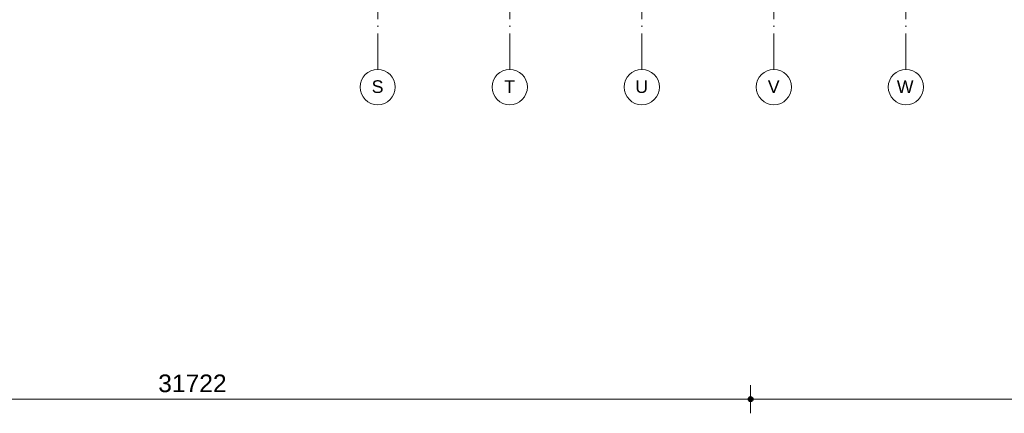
# Model space of a CAD drawing. Header units: millimetres. Extents: x 1557 to 319405, y -11609 to 73584.
# Tile 63 of 103: x 255428 to 283389, y -11609 to -445. Entities that reach past the tile are written whole.
import ezdxf

# ---------------------------------------------------------------- set-up
doc = ezdxf.new("R2010")
doc.units = ezdxf.units.MM
doc.linetypes.add('RR_Level', pattern=[800, 400, -200, 0, -200])
for name, color, linetype, lineweight in [('A-____-____-DIMS', 211, 'Continuous', 9), ('A-____-____-DIMS-200', 211, 'Continuous', 9), ('S-GRID-____-IDEN', 1, 'Continuous', 13), ('S-GRID-____-OTLN', 1, 'Continuous', 9)]:
    doc.layers.add(name, color=color, linetype=linetype, lineweight=lineweight)
doc.styles.add('Arial', font='arial.ttf', dxfattribs={"height": 360})
doc.styles.add('Arial_5', font='arial.ttf', dxfattribs={"height": 500})
doc.dimstyles.new('2_5mm_totaalmaatvoering', dxfattribs={"dimscale": 304.8, "dimtxt": 1.673654, "dimasz": 1.83727, "dimexe": 1.312336, "dimexo": 0.0625, "dimgap": 0.164042, "dimtad": 1, "dimdec": 0, "dimlfac": 304.8, "dimzin": 0, "dimdsep": 46, "dimtxsty": 'Arial_5', "dimblk1": 'DOTSMALL', "dimblk2": 'DOTSMALL', "dimsah": 1, "dimcen": 0.09, "dimdle": 1.64042, "dimazin": 0, "dimtfac": 1, "dimtdec": 4, "dimtix": 1, "dimtmove": 0, "dimatfit": 3, "dimfxl": 0.004306, "dimfxlon": 1, "dimtvp": 1, "dimtfill": 1, "dimtolj": 1, "dimtzin": 0, "dimlwd": 13, "dimlwe": 13, "dimarcsym": 2})

# ---------------------------------------------------------------- blocks, each defined once
blk = doc.blocks.new('Grid - r_2_5mm-300571-plot_V0 Copy 1')
at = {"layer": 'S-GRID-____-IDEN'}
blk.add_circle((0, 0), 2.5, dxfattribs=at)
blk = doc.blocks.new('DIMBLOCK89-plot_V0 Copy 1')
at = {"layer": 'A-____-____-DIMS-200', "lineweight": 25}
h = blk.add_hatch(color=256, dxfattribs=at)
edge = h.paths.add_edge_path()
edge.add_arc((244463, -11209), 70, 0, 360)
h = blk.add_hatch(color=256, dxfattribs=at)
edge = h.paths.add_edge_path()
edge.add_arc((276185, -11209), 70, 0, 360)
at = {"layer": 'A-____-____-DIMS-200', "lineweight": 13}
for p, q in [((244463, -10809), (244463, -11609)), ((244463, -11209), (244463, -10809)), ((276185, -10809), (276185, -11609)), ((276185, -11209), (276185, -10809)), ((244463, -11209), (276185, -11209))]:
    blk.add_line(p, q, dxfattribs=at)
at = {"layer": 'A-____-____-DIMS-200', "lineweight": 25}
for centre in [(244463, -11209), (276185, -11209)]:
    blk.add_circle(centre, 70, dxfattribs=at)
at = {"layer": 'A-____-____-DIMS-200', "color": 0, "lineweight": 13, "insert": (259362, -10510), "char_height": 500, "width": 2307.36, "attachment_point": 1, "line_spacing_factor": 0.941778, "style": 'Arial_5', "bg_fill": 3, "box_fill_scale": 1.25, "bg_fill_color": 256, "bg_fill_true_color": 13158600, "bg_fill_transparency": 0}
blk.add_mtext('31722', dxfattribs=at)
blk = doc.blocks.new('_DotSmall')
at = {"color": 0, "linetype": 'ByBlock', "const_width": 0.5}
blk.add_lwpolyline([(-0.0625, 0, 1), (0.0625, 0, 1)], format="xyb", close=True, dxfattribs=at)
blk = doc.blocks.new('DIMBLOCK90-plot_V0 Copy 1')
at = {"layer": 'A-____-____-DIMS-200', "lineweight": 25}
h = blk.add_hatch(color=256, dxfattribs=at)
edge = h.paths.add_edge_path()
edge.add_arc((276185, -11209), 70, 0, 360)
h = blk.add_hatch(color=256, dxfattribs=at)
edge = h.paths.add_edge_path()
edge.add_arc((311015, -11209), 70, 0, 360)
at = {"layer": 'A-____-____-DIMS-200', "lineweight": 13}
for p, q in [((276185, -10809), (276185, -11609)), ((276185, -11209), (276185, -10809)), ((311015, -10809), (311015, -11609)), ((311015, -11209), (311015, -10809)), ((276185, -11209), (311515, -11209))]:
    blk.add_line(p, q, dxfattribs=at)
at = {"layer": 'A-____-____-DIMS-200', "lineweight": 25}
for centre in [(276185, -11209), (311015, -11209)]:
    blk.add_circle(centre, 70, dxfattribs=at)
at = {"layer": 'A-____-____-DIMS-200', "color": 0, "lineweight": 13, "insert": (292639, -10510), "char_height": 500, "width": 2307.36, "attachment_point": 1, "line_spacing_factor": 0.941778, "style": 'Arial_5', "bg_fill": 3, "box_fill_scale": 1.25, "bg_fill_color": 256, "bg_fill_true_color": 13158600, "bg_fill_transparency": 0}
blk.add_mtext('34830', dxfattribs=at)

msp = doc.modelspace()

# ---------------------------------------------------------------- linework, layer by layer
at = {"layer": 'S-GRID-____-OTLN', "linetype": 'RR_Level'}
for p, q in [((265595.0285, 48773.1142), (265595.0285, -857.0614)), ((269345.0285, 48773.1142), (269345.0285, -857.0614)), ((273095.0285, 48773.1142), (273095.0285, -857.0614)), ((276845.0285, 48773.1142), (276845.0285, -857.0614)), ((280595.0285, 48773.1142), (280595.0285, -857.0614))]:
    msp.add_line(p, q, dxfattribs=at)
at = {"layer": 'S-GRID-____-OTLN'}
for p, q in [((265595.0285, -857.0614), (265595.0285, -1857.0614)), ((269345.0285, -857.0614), (269345.0285, -1857.0614)), ((273095.0285, -857.0614), (273095.0285, -1857.0614)), ((276845.0285, -857.0614), (276845.0285, -1857.0614)), ((280595.0285, -857.0614), (280595.0285, -1857.0614))]:
    msp.add_line(p, q, dxfattribs=at)

# ---------------------------------------------------------------- block references
at = {"layer": 'S-GRID-____-IDEN', "xscale": 199.9999999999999, "yscale": 199.9999999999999, "zscale": 199.9999999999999, "rotation": 180}
for p in [(265595.0285, -2357.0614), (269345.0285, -2357.0614), (273095.0285, -2357.0614), (276845.0285, -2357.0614), (280595.0285, -2357.0614)]:
    msp.add_blockref('Grid - r_2_5mm-300571-plot_V0 Copy 1', p, dxfattribs=at)

# ---------------------------------------------------------------- texts
at = {"layer": 'S-GRID-____-IDEN', "lineweight": 9, "char_height": 360, "attachment_point": 1, "style": 'Arial'}
for s, insert, width in [('S', (265423.2726, -2163.694), 400.84375), ('T', (269186.2726, -2163.694), 368.77625), ('U', (272910.2726, -2163.694), 432.91125), ('V', (276673.2726, -2163.694), 400.84375), ('W', (280337.2726, -2163.694), 609.2825)]:
    msp.add_mtext(s, dxfattribs=dict(at, insert=insert, width=width))

# ---------------------------------------------------------------- dimensions: what is measured, and where the dimension line sits
at = {"layer": 'A-____-____-DIMS', "lineweight": 13}
dim = msp.add_linear_dim(base=(276185.1033, -11209.4529), p1=(244462.6711, -10809.4529), p2=(276185.1033, -10809.4529), dimstyle='2_5mm_totaalmaatvoering', override={"dimpost": '<>', "dimfxl": 31722.43213}, dxfattribs=at)
dim.commit()
dim.dimension.update_dxf_attribs({"geometry": 'DIMBLOCK89-plot_V0 Copy 1', "text_midpoint": (260323.8872, -10904.1664)})

# ---------------------------------------------------------------- next in the draw order: dimensions: what is measured, and where the dimension line sits
dim = msp.add_linear_dim(base=(311015.0285, -11209.4529), p1=(276185.1033, -10809.4529), p2=(311015.0285, -10809.4529), dimstyle='2_5mm_totaalmaatvoering', override={"dimpost": '<>', "dimfxl": 34829.925239}, dxfattribs=at)
dim.commit()
dim.dimension.update_dxf_attribs({"geometry": 'DIMBLOCK90-plot_V0 Copy 1', "text_midpoint": (293600.0659, -10904.1664)})

doc.saveas('drawing.dxf')
